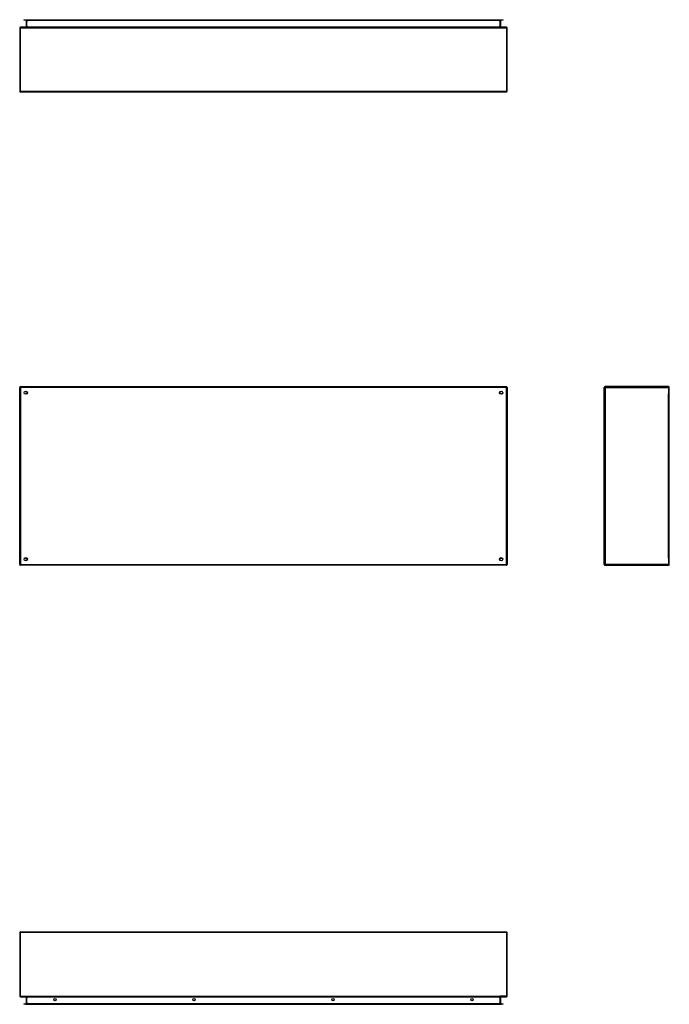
# Model space of a CAD drawing. Header units: inches. Extents: x 13 to 307, y 26 to 148.
# Tile 1 of 86: x 13 to 93, y 26 to 148. Entities that reach past the tile are written whole.
import ezdxf

# ---------------------------------------------------------------- set-up
doc = ezdxf.new("R2010")
doc.units = ezdxf.units.IN
doc.header["$MEASUREMENT"] = 0
doc.layers.add('Visible Edges(ANSI)', color=7, linetype='Continuous', lineweight=25)
doc.layers.add('Visible Tangent Edges(ANSI)', color=7, linetype='Continuous', lineweight=25)

msp = doc.modelspace()

# ---------------------------------------------------------------- linework, layer by layer
at = {"layer": 'Visible Edges(ANSI)'}
for p, q in [((13.19, 147.5), (13.39, 147.5)), ((13.19, 147.5), (13.19, 147.44)), ((13.39, 147.44), (13.19, 147.44)), ((13.39, 147.5), (71.97, 147.5)), ((71.97, 147.44), (13.39, 147.44)), ((13.48, 147.41), (13.48, 146.62)), ((71.88, 146.62), (71.88, 147.41)), ((71.97, 147.5), (72.17, 147.5)), ((72.17, 147.44), (71.97, 147.44)), ((72.17, 147.44), (72.17, 147.5)), ((12.68, 146.49), (12.68, 138.69)), ((72.58, 146.59), (12.78, 146.59)), ((72.68, 138.69), (72.68, 146.49)), ((72.58, 138.59), (12.78, 138.59)), ((12.68, 80.45), (12.68, 102.25)), ((12.78, 102.35), (72.58, 102.35)), ((72.68, 102.25), (72.68, 80.45)), ((84.63, 80.45), (84.63, 102.25)), ((92.53, 102.35), (84.73, 102.35)), ((92.63, 80.45), (92.63, 102.25)), ((13.55, 101.45), (13.55, 101.44)), ((13.59, 101.48), (13.58, 101.48)), ((71.78, 101.48), (71.78, 101.48)), ((71.82, 101.44), (71.82, 101.45)), ((13.55, 81.25), (13.55, 81.24)), ((13.58, 81.21), (13.59, 81.21)), ((71.78, 81.21), (71.78, 81.21)), ((71.82, 81.24), (71.82, 81.25)), ((72.58, 80.35), (12.78, 80.35)), ((84.73, 80.35), (92.53, 80.35)), ((12.78, 35.24), (72.58, 35.24)), ((12.68, 35.14), (12.68, 27.34)), ((72.68, 27.34), (72.68, 35.14)), ((12.78, 27.24), (72.58, 27.24)), ((13.48, 27.21), (13.48, 26.42)), ((71.88, 26.42), (71.88, 27.21)), ((13.19, 26.39), (13.39, 26.39)), ((13.19, 26.39), (13.19, 26.32)), ((13.39, 26.32), (13.19, 26.32)), ((71.97, 26.39), (13.39, 26.39)), ((13.39, 26.32), (71.97, 26.32)), ((71.97, 26.39), (72.17, 26.39)), ((72.17, 26.32), (71.97, 26.32)), ((72.17, 26.32), (72.17, 26.39))]:
    msp.add_line(p, q, dxfattribs=at)
for centre, radius in [((13.43, 101.6), 0.195), ((71.93, 101.6), 0.195), ((13.43, 81.1), 0.195), ((71.93, 81.1), 0.195), ((17.03, 26.88), 0.145), ((34.13, 26.88), 0.145), ((51.23, 26.88), 0.145), ((68.33, 26.88), 0.145)]:
    msp.add_circle(centre, radius, dxfattribs=at)
for centre, radius, start, end in [((13.45, 147.41), 0.031, 0, 90), ((71.91, 147.41), 0.031, 90, 180), ((12.78, 146.49), 0.099, 90, 180), ((13.45, 146.62), 0.031, 270, 0), ((71.91, 146.62), 0.031, 180, 270), ((72.58, 146.49), 0.099, 0, 90), ((12.78, 138.69), 0.099, 180, 270), ((72.58, 138.69), 0.099, 270, 0), ((12.78, 102.25), 0.099, 90, 180), ((72.58, 102.25), 0.099, 0, 90), ((84.73, 102.25), 0.099, 90, 180), ((92.53, 102.25), 0.099, 0, 90), ((13.58, 101.45), 0.031, 90, 180), ((71.78, 101.45), 0.031, 0, 90), ((13.58, 81.24), 0.031, 180, 270), ((71.78, 81.24), 0.031, 270, 0), ((12.78, 80.45), 0.099, 180, 270), ((72.58, 80.45), 0.099, 270, 0), ((84.73, 80.45), 0.099, 180, 270), ((92.53, 80.45), 0.099, 270, 0), ((12.78, 35.14), 0.099, 90, 180), ((72.58, 35.14), 0.099, 0, 90), ((12.78, 27.34), 0.099, 180, 270), ((13.45, 27.21), 0.031, 0, 90), ((71.91, 27.21), 0.031, 90, 180), ((72.58, 27.34), 0.099, 270, 0), ((13.45, 26.42), 0.031, 270, 0), ((71.91, 26.42), 0.031, 180, 270)]:
    msp.add_arc(centre, radius, start, end, dxfattribs=at)
at = {"layer": 'Visible Tangent Edges(ANSI)'}
for p, q in [((13.39, 147.44), (13.39, 147.5)), ((13.58, 147.41), (13.48, 147.41)), ((13.58, 147.44), (13.58, 147.41)), ((13.58, 146.62), (13.58, 147.41)), ((13.58, 147.41), (13.68, 147.41)), ((71.68, 147.41), (13.68, 147.41)), ((71.68, 147.41), (71.78, 147.41)), ((71.78, 147.44), (71.78, 147.41)), ((71.78, 147.41), (71.78, 146.62)), ((71.88, 147.41), (71.78, 147.41)), ((71.97, 147.5), (71.97, 147.44)), ((12.78, 146.49), (12.68, 146.49)), ((12.78, 146.49), (12.78, 146.59)), ((12.78, 138.69), (12.78, 146.49)), ((12.78, 146.49), (72.58, 146.49)), ((13.48, 146.62), (13.58, 146.62)), ((13.58, 146.62), (13.58, 146.59)), ((13.68, 146.62), (13.58, 146.62)), ((13.68, 146.62), (71.68, 146.62)), ((71.78, 146.62), (71.68, 146.62)), ((71.78, 146.62), (71.78, 146.59)), ((71.78, 146.62), (71.88, 146.62)), ((72.58, 146.59), (72.58, 146.49)), ((72.58, 146.49), (72.58, 138.69)), ((72.68, 146.49), (72.58, 146.49)), ((12.68, 138.69), (12.78, 138.69)), ((12.78, 138.59), (12.78, 138.69)), ((12.78, 138.69), (72.58, 138.69)), ((72.58, 138.69), (72.68, 138.69)), ((72.58, 138.69), (72.58, 138.59)), ((12.68, 102.25), (12.78, 102.25)), ((12.78, 102.25), (12.78, 102.35)), ((12.78, 102.25), (12.78, 80.45)), ((72.58, 102.25), (12.78, 102.25)), ((72.58, 102.35), (72.58, 102.25)), ((72.58, 102.25), (72.68, 102.25)), ((72.58, 80.45), (72.58, 102.25)), ((84.63, 102.25), (84.73, 102.25)), ((84.73, 102.35), (84.73, 102.25)), ((84.73, 102.25), (92.53, 102.25)), ((84.73, 102.25), (84.73, 80.45)), ((92.53, 102.25), (92.53, 102.35)), ((92.53, 102.25), (92.63, 102.25)), ((92.53, 102.25), (92.53, 101.47)), ((13.45, 101.58), (13.58, 101.48)), ((13.55, 101.45), (13.45, 101.58)), ((13.45, 101.58), (13.63, 101.58)), ((13.45, 101.58), (13.45, 101.47)), ((13.45, 101.4), (13.45, 101.47)), ((71.74, 101.58), (71.91, 101.58)), ((71.78, 101.48), (71.91, 101.58)), ((71.91, 101.58), (71.82, 101.45)), ((71.91, 101.47), (71.91, 101.58)), ((71.91, 101.47), (71.91, 101.4)), ((92.53, 81.22), (92.53, 101.47)), ((13.45, 81.22), (13.45, 81.29)), ((13.45, 81.11), (13.55, 81.24)), ((13.45, 81.22), (13.45, 81.11)), ((13.58, 81.21), (13.45, 81.11)), ((71.91, 81.11), (71.78, 81.21)), ((71.82, 81.24), (71.91, 81.11)), ((71.91, 81.29), (71.91, 81.22)), ((71.91, 81.11), (71.91, 81.22)), ((92.53, 81.22), (92.53, 80.45)), ((12.78, 80.45), (12.68, 80.45)), ((12.78, 80.45), (72.58, 80.45)), ((12.78, 80.35), (12.78, 80.45)), ((13.63, 81.11), (13.45, 81.11)), ((71.91, 81.11), (71.74, 81.11)), ((72.58, 80.45), (72.58, 80.35)), ((72.68, 80.45), (72.58, 80.45)), ((84.73, 80.45), (84.63, 80.45)), ((92.53, 80.45), (84.73, 80.45)), ((84.73, 80.45), (84.73, 80.35)), ((92.63, 80.45), (92.53, 80.45)), ((92.53, 80.35), (92.53, 80.45)), ((12.78, 35.14), (12.78, 35.24)), ((72.58, 35.24), (72.58, 35.14)), ((12.78, 35.14), (12.68, 35.14)), ((12.78, 27.34), (12.78, 35.14)), ((72.58, 35.14), (12.78, 35.14)), ((72.68, 35.14), (72.58, 35.14)), ((72.58, 35.14), (72.58, 27.34)), ((12.68, 27.34), (12.78, 27.34)), ((12.78, 27.24), (12.78, 27.34)), ((12.78, 27.34), (71.82, 27.34)), ((13.58, 27.21), (13.48, 27.21)), ((13.58, 27.21), (13.58, 27.24)), ((13.58, 26.42), (13.58, 27.21)), ((13.58, 27.21), (13.68, 27.21)), ((71.68, 27.21), (13.68, 27.21)), ((71.68, 27.21), (71.78, 27.21)), ((71.78, 27.21), (71.78, 27.24)), ((71.88, 27.21), (71.78, 27.21)), ((71.78, 27.21), (71.78, 26.42)), ((72.58, 27.34), (71.82, 27.34)), ((72.58, 27.34), (72.68, 27.34)), ((72.58, 27.34), (72.58, 27.24)), ((13.39, 26.32), (13.39, 26.39)), ((13.48, 26.42), (13.58, 26.42)), ((13.58, 26.39), (13.58, 26.42)), ((13.68, 26.42), (13.58, 26.42)), ((13.68, 26.42), (71.68, 26.42)), ((71.78, 26.42), (71.68, 26.42)), ((71.78, 26.42), (71.88, 26.42)), ((71.78, 26.39), (71.78, 26.42)), ((71.97, 26.39), (71.97, 26.32))]:
    msp.add_line(p, q, dxfattribs=at)

doc.saveas('drawing.dxf')
